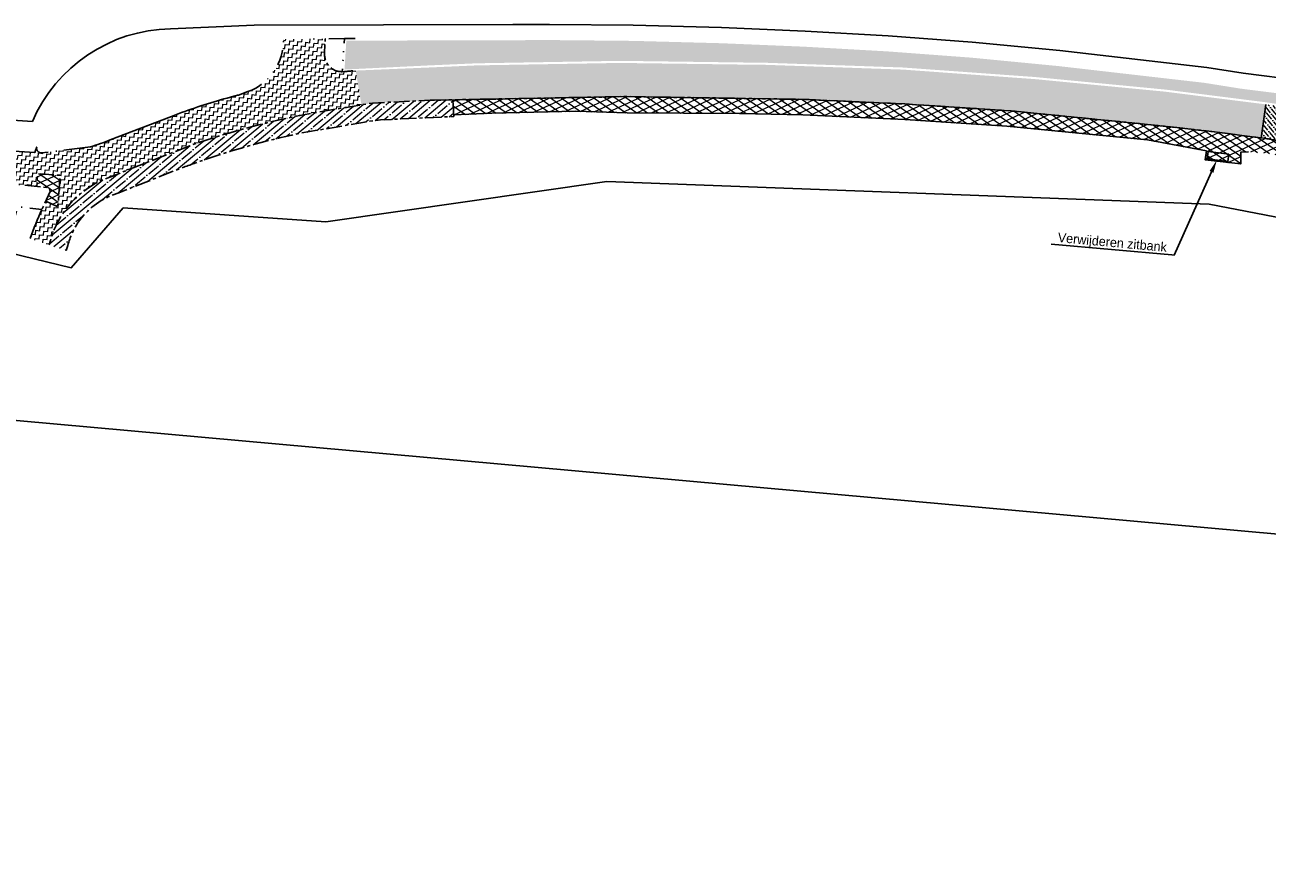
# Model space of a CAD drawing. Header units: metres. Extents: x 152057 to 155740, y 463538 to 465228.
# Tile 28 of 65: x 152995 to 153115, y 463970 to 464051. Entities that reach past the tile are written whole.
import ezdxf
from ezdxf import colors
from ezdxf.entities.mleader import LeaderData, LeaderLine
from ezdxf.math import Vec2, Vec3

# ---------------------------------------------------------------- set-up
doc = ezdxf.new("R2010")
doc.units = ezdxf.units.M
for name, pattern in [('CENTER__G5', [2.4, 1.5, -0.3, 0.3, -0.3]), ('DASHDOT__G5', [3, 1.5, -0.75, 0, -0.75]), ('DIVIDE__G5', [3.75, 1.5, -0.75, 0, -0.75, 0, -0.75])]:
    doc.linetypes.add(name, pattern=pattern)
doc.layers.add('-DR-alg-kader', color=3, linetype='Continuous', plot=False)
for name, color, linetype in [('-DR-alg-projectgrens 1-500', 3, 'PROJECTGRENS_1-500'), ('-DR-v-inr-bank', 2, 'Continuous'), ('-DR-v-txt', 2, 'Continuous'), ('-DR-v-vh-asfalt zagen', 10, 'CENTER__G5'), ('-DR-v-vh-band 10x20', 5, 'CENTER__G5'), ('-DR-v-vh-band 10x20 gazon', 4, 'CENTER__G5'), ('-DR-v-vh-band 13-15x25', 5, 'DASHDOT__G5'), ('-DR-v-vh-band 18-20x25', 5, 'DIVIDE__G5'), ('-DR-v-vh-kantverharding', 1, 'Continuous'), ('-DR-v-vh-scheiding verhardingen', 1, 'Continuous')]:
    doc.layers.add(name, color=color, linetype=linetype)
for name, color, linetype, lineweight in [('-DR-v-gr-begroeiing', 84, 'Continuous', 9), ('-DR-v-vh-arc-asfalt frezen', 252, 'Continuous', 9), ('-DR-v-vh-arc-asfalt opbreken', 252, 'Continuous', 9), ('-DR-v-vh-arc-BSS keiformaat', 252, 'Continuous', 9), ('-DR-v-vh-arc-tegels', 252, 'Continuous', 9)]:
    doc.layers.add(name, color=color, linetype=linetype, lineweight=lineweight)
doc.styles.add('CE', font='txt', dxfattribs={"height": 1.8})
doc.linetypes.add('PROJECTGRENS_1-500', pattern='A,0.8,-0.32,[133,ltypeshp.shx,S=0.32,R=0,X=-0.32,Y=0],-0.32,3.18', length=4.62)
pattern_1 = [(354.8532123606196, (152820.2055074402, 464028.8231394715), (0.4240920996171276, 0.3540080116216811), [0.3906249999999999, -0.3906249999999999]), (84.85321236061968, (152820.5945574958, 464028.7880974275), (-0.3540080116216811, 0.4240920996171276), [0.390625, -0.390625])]
pattern_2 = [(144.8532123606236, (346309.0702505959, 912384.1027462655), (-0.3454038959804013, -0.4906079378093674), []), (204.8532123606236, (346309.0702505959, 912384.1027462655), (0.2521769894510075, -0.544432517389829), [])]

msp = doc.modelspace()

# ---------------------------------------------------------------- hatches: boundary and pattern name
at = {"layer": '-DR-v-gr-begroeiing'}
h = msp.add_hatch(dxfattribs=at)
h.set_pattern_fill('ANSI38', color=256, scale=0.15)
h.set_pattern_definition([(39.85321236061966, (152820.2055074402, 464028.8231394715), (-0.3051919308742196, 0.3656117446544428), []), (129.8532123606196, (152820.2055074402, 464028.8231394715), (-0.9759956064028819, 0.4260315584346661), [1.190625, -0.714375])])
h.paths.add_polyline_path([(153262.2863094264, 464013.1145303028), (153260.3680765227, 464013.6195916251), (153226.1768322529, 464022.6251291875), (153201.3452008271, 464028.6810637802), (153174.1954597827, 464034.5409287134), (153144.4888249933, 464040.1129223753), (153140.6815333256, 464040.7194908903), (153122.236328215, 464043.6602047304), (153117.8305866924, 464044.2797465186), (153112.2587006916, 464044.980983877), (153108.7797694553, 464045.5378128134), (153094.7099737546, 464047.1541000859), (153086.3259503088, 464047.9637160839), (153078.3099225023, 464048.5614199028), (153070.3481904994, 464049.0112352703), (153062.3451612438, 464049.3451113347), (153053.8873569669, 464049.5710259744), (153045.8714545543, 464049.6489958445), (153042.3616928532, 464049.6340011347), (153026.3609140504, 464049.5914984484), (153026.187461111, 464046.8179946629), (153034.3625636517, 464047.2162932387), (153038.8618496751, 464047.4159238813), (153052.6136141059, 464047.6520228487), (153064.7877466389, 464047.4899944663), (153066.2328860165, 464047.4839855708), (153079.8076665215, 464047.0127501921), (153092.4867879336, 464046.0983087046), (153105.0071203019, 464044.8917948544), (153114.676919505, 464043.6711890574), (153124.317787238, 464042.2689173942), (153133.5603724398, 464040.8331960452), (153144.9166980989, 464038.9113101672), (153149.6740114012, 464038.1396372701), (153153.4097341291, 464037.0976464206), (153172.075, 464033.419), (153184.34, 464030.927), (153201.567, 464027.309), (153222.02, 464022.29), (153235.553, 464018.752), (153252.7699236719, 464014.3835272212), (153262.280406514, 464011.9125437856), (153274.1895194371, 464008.8035143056), (153286.1938528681, 464005.6688854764), (153286.4101046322, 464006.8249417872)])
at = {"layer": '-DR-v-vh-arc-asfalt frezen'}
h = msp.add_hatch(dxfattribs=at)
h.set_pattern_fill('AVH-ASFALT_FREESVAK', color=256, scale=0.25, pattern_type=2)
h.set_pattern_definition(pattern_1)
edge = h.paths.add_edge_path()
edge.add_line((153022.986, 464042.6140000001), (153027.813274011, 464043.4210060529))
edge.add_line((153027.813274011, 464043.4210060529), (153027.2621640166, 464046.7175847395))
edge.add_arc((153034.234169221, 463965.5099195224), 81.50640310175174, 94.90704063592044, 95.66677903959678)
edge.add_line((153026.186, 464046.6180000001), (153025.974, 464046.6090000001))
edge.add_arc((153025.931252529, 464048.2658215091), 1.657372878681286, 175.4950580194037, 271.4779542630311, ccw=False)
edge.add_line((153024.279, 464048.3960000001), (153024.33, 464049.7740000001))
edge.add_line((153024.33, 464049.7740000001), (153020.314, 464049.7280000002))
edge.add_arc((153015.1448603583, 464049.5541698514), 5.172061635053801, -70.03311883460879, 1.9260423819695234, ccw=False)
edge.add_line((153016.911, 464044.6930000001), (153015.995, 464044.3700000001))
edge.add_arc((153031.0718024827, 463986.0225574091), 60.26387002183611, 104.4881516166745, 104.9190230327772)
edge.add_arc((153031.0718024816, 463986.0225574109), 60.26387001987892, 104.9190230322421, 109.9194284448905)
edge.add_line((153010.54, 464042.681), (153009.569, 464042.3190000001))
edge.add_line((153009.569, 464042.3190000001), (153003.691, 464040.05))
edge.add_arc((152996.9166050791, 464056.7758772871), 18.04570302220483, 285.64796168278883, 292.04916762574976, ccw=False)
edge.add_line((153001.784, 464039.399), (152999.2375891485, 464039.0770524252))
edge.add_line((152999.2375891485, 464039.0770524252), (152997.07, 464038.8030000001))
edge.add_arc((152997.1071104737, 464039.2917108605), 0.4901178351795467, 169.6217582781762, 265.65755349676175, ccw=False)
edge.add_line((152996.6250109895, 464039.3800034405), (152996.4635639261, 464038.8623249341))
edge.add_line((152996.4635639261, 464038.8623249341), (152995.4980000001, 464035.724))
edge.add_line((152995.4980000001, 464035.724), (152996.643658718, 464035.5997455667))
edge.add_line((152996.643658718, 464035.5997455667), (152996.7161849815, 464036.7931911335))
edge.add_line((152996.7161849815, 464036.7931911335), (152998.8622259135, 464036.6627751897))
edge.add_line((152998.8622259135, 464036.6627751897), (152998.6958138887, 464033.9244058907))
edge.add_line((152998.6958138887, 464033.9244058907), (152998.5784228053, 464033.6713726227))
edge.add_line((152998.5784228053, 464033.6713726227), (152997.4898664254, 464034.1763924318))
edge.add_line((152997.4898664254, 464034.1763924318), (152997.1189999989, 464033.3769999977))
edge.add_arc((153031.015064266, 464018.1440476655), 37.16162011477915, 155.8007635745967, 160.4261372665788)
edge.add_line((152996.001, 464030.594), (152997.8180000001, 464029.9800000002))
edge.add_line((152997.8180000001, 464029.9800000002), (152997.953, 464030.3870000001))
edge.add_arc((153006.586421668, 464028.0370539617), 8.94752569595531, 112.47471630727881, 164.7734448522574, ccw=False)
edge.add_line((153003.166, 464036.3050000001), (153011.587, 464039.5960000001))
edge.add_arc((153037.8302730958, 463963.5110737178), 80.4836964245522, 100.6283836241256, 109.03037872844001, ccw=False)
h = msp.add_hatch(dxfattribs=at)
h.set_pattern_fill('AVH-ASFALT_FREESVAK', color=256, scale=0.25, pattern_type=2)
h.set_pattern_definition(pattern_1)
h.paths.add_polyline_path([(153114.65, 464043.4730000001), (153104.985, 464044.693), (153092.47, 464045.899), (153079.797, 464046.813), (153066.229, 464047.284), (153064.786, 464047.29), (153052.6140000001, 464047.452), (153038.868, 464047.216), (153034.3652840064, 464047.0162171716), (153027.2621640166, 464046.7175847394), (153027.813274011, 464043.4210060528), (153028.872, 464043.598), (153034.4081414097, 464043.8641192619), (153039.236, 464043.959), (153053.102, 464044.22), (153061.162, 464044.096), (153070.476, 464043.948), (153079.951, 464043.5110000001), (153090.222, 464042.842), (153102.988, 464041.578), (153109.727, 464040.841), (153114.2140594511, 464040.2408854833)])
h = msp.add_hatch(dxfattribs=at)
h.set_pattern_fill('AVH-ASFALT_FREESVAK', color=256, scale=0.25, pattern_type=2)
h.set_pattern_definition(pattern_1)
edge = h.paths.add_edge_path()
edge.add_line((152986.1191806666, 464037.4371762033), (152988.7821250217, 464037.2753477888))
edge.add_line((152988.7821250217, 464037.2753477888), (152988.4072212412, 464036.0959170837))
edge.add_line((152988.4072212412, 464036.0959170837), (152995.4796412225, 464035.6661227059))
edge.add_line((152995.4796412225, 464035.6661227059), (152995.498, 464035.7239999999))
edge.add_line((152995.498, 464035.7239999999), (152996.4635639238, 464038.8623249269))
edge.add_line((152996.4635639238, 464038.8623249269), (152989.4232658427, 464039.2901672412))
edge.add_line((152989.4232658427, 464039.2901672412), (152989.525, 464039.61))
edge.add_arc((152989.0817414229, 464039.7901332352), 0.4784622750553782, 267.87498035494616, 337.88395733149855, ccw=False)
edge.add_line((152989.064, 464039.312), (152987.221, 464039.424))
edge.add_arc((152987.344688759, 464039.9086501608), 0.500184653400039, 170.7559334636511, 255.683018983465, ccw=False)
edge.add_line((152986.851, 464039.9890000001), (152986.6944125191, 464039.4560009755))
edge.add_line((152986.6944125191, 464039.4560009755), (152976.8258242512, 464040.0557198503))
edge.add_line((152976.8258242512, 464040.0557198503), (152978.3659991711, 464036.75300004))
edge.add_line((152978.3659991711, 464036.75300004), (152978.3730874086, 464036.7056962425))
edge.add_line((152978.3730874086, 464036.7056962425), (152985.7952098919, 464036.2546502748))
edge.add_line((152985.7952098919, 464036.2546502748), (152986.1191806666, 464037.4371762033))
at = {"layer": '-DR-v-vh-arc-asfalt opbreken'}
h = msp.add_hatch(dxfattribs=at)
h.set_pattern_fill('AVH-ASFALT_LAAG1-D', color=256, scale=20, angle=-270, pattern_type=2)
h.set_pattern_definition(pattern_2)
h.paths.add_polyline_path([(153064.129, 464042.611), (153070.197, 464042.4760000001), (153080.021, 464042.0050000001), (153088.9779130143, 464041.4276380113), (153089.1118188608, 464042.9143114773), (153079.9510000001, 464043.5110000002), (153070.4760000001, 464043.948), (153061.1620000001, 464044.0960000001), (153053.1020000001, 464044.22), (153039.2360000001, 464043.959), (153034.4081414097, 464043.8641192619), (153036.5929337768, 464043.9070564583), (153036.7085062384, 464042.4551598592), (153040.326, 464042.6120000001), (153048.395, 464042.8090000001), (153053.321, 464042.6660000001)])
h = msp.add_hatch(dxfattribs=at)
h.set_pattern_fill('AVH-ASFALT_LAAG1-D', color=256, scale=20, angle=-270, pattern_type=2)
h.set_pattern_definition(pattern_2)
h.paths.add_polyline_path([(153252.754, 464010.9880000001), (153247.724, 464011.8920000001), (153244.1320000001, 464011.9240000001), (153239.724, 464011.3230000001), (153234.308, 464010.8700000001), (153231.1170000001, 464011.1130000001), (153226.908, 464012.0170000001), (153215.8590000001, 464014.5030000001), (153203.617, 464017.1140000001), (153189.732, 464020.121), (153181.332, 464022.0420000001), (153173.644, 464023.6840000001), (153166.499, 464025.5880000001), (153160.7380000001, 464028.2700000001), (153156.713, 464030.9040000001), (153153.8010000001, 464033.0390000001), (153152.8290000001, 464033.5990000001), (153149.335, 464034.7050000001), (153139.1660000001, 464036.3970000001), (153136.9610000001, 464036.736), (153127.7740000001, 464038.2020000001), (153116.7179999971, 464039.9060000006), (153114.2140594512, 464040.2408854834), (153109.727, 464040.8410000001), (153102.9880000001, 464041.5780000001), (153090.2220000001, 464042.8420000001), (153089.1118188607, 464042.9143114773), (153088.9779130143, 464041.4276380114), (153089.7790000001, 464041.3760000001), (153103.3100000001, 464040.0580000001), (153108.956, 464039.007), (153108.8330632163, 464038.1567382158), (153110.9918507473, 464037.9041583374), (153112.2461233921, 464037.7574074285), (153112.254, 464038.8730000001), (153113.011, 464038.9140000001), (153114.928, 464038.7800000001), (153116.418, 464038.5140000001), (153127.53, 464036.871), (153136.1800000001, 464035.3580000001), (153138.8970000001, 464034.9460000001), (153149.08, 464033.3190000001), (153152.1810000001, 464032.1910000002), (153153.125, 464031.7620000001), (153155.772, 464029.8960000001), (153159.927, 464026.904), (153166.1160000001, 464024.2190000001), (153173.6700000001, 464022.1150000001), (153180.407, 464020.5100000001), (153181.458, 464020.4380000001), (153189.554, 464018.4220000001), (153203.2180000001, 464015.5710000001), (153216.5030000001, 464012.6100000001), (153228.223, 464010.2530000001), (153234.813, 464009.3890000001), (153238.3510000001, 464009.6460000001), (153244.021, 464010.2900000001), (153246.697, 464010.4260000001), (153249.1660667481, 464010.1021357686), (153248.8970000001, 464009.0730000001), (153252.812, 464008.2630000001), (153252.967, 464009.3770000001), (153261.4020000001, 464007.1890000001), (153272.8690000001, 464004.1760000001), (153285.2933604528, 464000.854959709), (153285.561240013, 464002.2870121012), (153273.318, 464005.5680000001), (153261.66, 464008.557)])
h = msp.add_hatch(dxfattribs=at)
h.set_pattern_fill('AVH-ASFALT_LAAG1-D', color=256, scale=20, angle=-270, pattern_type=2)
h.set_pattern_definition(pattern_2)
edge = h.paths.add_edge_path(flags=17)
edge.add_line((152998.8622259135, 464036.6627751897), (152996.7161849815, 464036.7931911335))
edge.add_line((152996.7161849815, 464036.7931911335), (152996.6436587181, 464035.5997455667))
edge.add_line((152996.6436587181, 464035.5997455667), (152997.591, 464035.497))
edge.add_arc((152997.4750576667, 464035.0616269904), 0.4505466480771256, 6.163450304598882, 75.08789098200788, ccw=False)
edge.add_line((152997.923, 464035.11), (152997.4898664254, 464034.1763924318))
edge.add_line((152997.4898664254, 464034.1763924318), (152998.5784228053, 464033.6713726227))
edge.add_line((152998.5784228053, 464033.6713726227), (152998.6958138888, 464033.9244058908))
edge.add_line((152998.6958138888, 464033.9244058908), (152998.8622259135, 464036.6627751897))
at = {"layer": '-DR-v-vh-arc-BSS keiformaat'}
h = msp.add_hatch(dxfattribs=at)
h.set_pattern_fill('ANSI36', color=256, scale=0.1, angle=90)
h.set_pattern_definition([(120.4481884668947, (152990.3515052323, 464036.8878115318), (-0.555280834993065, 0.3181015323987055), [0.7937500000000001, -0.15875, 0, -0.15875])])
edge = h.paths.add_edge_path()
edge.add_line((153185.141, 464049.8020000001), (153185.6997570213, 464049.6789252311))
edge.add_line((153185.6997570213, 464049.6789252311), (153186.1890805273, 464052.428905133))
edge.add_line((153186.1890805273, 464052.428905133), (153175.522, 464054.3730000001))
edge.add_line((153175.522, 464054.3730000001), (153165.277, 464056.437))
edge.add_line((153165.277, 464056.437), (153146.147, 464059.769))
edge.add_line((153146.147, 464059.769), (153140.5710000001, 464060.9900000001))
edge.add_line((153140.5710000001, 464060.9900000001), (153124.816, 464064.0380000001))
edge.add_line((153124.816, 464064.0380000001), (153109.558, 464067.5650000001))
edge.add_line((153109.558, 464067.5650000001), (153095.941, 464071.0590000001))
edge.add_line((153095.941, 464071.0590000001), (153086.382, 464073.171))
edge.add_line((153086.382, 464073.171), (153080.274, 464073.7650000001))
edge.add_line((153080.274, 464073.7650000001), (153073.61, 464074.609))
edge.add_line((153073.61, 464074.609), (153073.812, 464074.422))
edge.add_line((153073.812, 464074.422), (153072.517, 464073.3240000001))
edge.add_line((153072.517, 464073.3240000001), (153070.884, 464072.673))
edge.add_line((153070.884, 464072.673), (153068.73, 464072.581))
edge.add_line((153068.73, 464072.581), (153069.62, 464072.2940000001))
edge.add_line((153069.62, 464072.2940000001), (153081.527, 464069.4670000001))
edge.add_line((153081.527, 464069.4670000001), (153086.8531163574, 464068.3691540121))
edge.add_arc((153087.0630518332, 464069.37), 1.02262681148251, 163.4089205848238, 258.1535001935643, ccw=False)
edge.add_arc((153087.0058043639, 464069.3995042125), 0.9594122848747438, 73.20655129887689, 164.1213629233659, ccw=False)
edge.add_line((153087.283, 464070.318), (153095.243, 464068.5640000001))
edge.add_line((153095.243, 464068.5640000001), (153108.952, 464065.2860000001))
edge.add_line((153108.952, 464065.2860000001), (153123.93, 464061.7000000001))
edge.add_line((153123.93, 464061.7000000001), (153140.24, 464058.312))
edge.add_line((153140.24, 464058.312), (153144.88, 464057.316))
edge.add_line((153144.88, 464057.316), (153164.075, 464053.8920000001))
edge.add_line((153164.075, 464053.8920000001), (153176.076, 464051.415))
edge.add_line((153176.076, 464051.415), (153185.141, 464049.8020000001))
h = msp.add_hatch(dxfattribs=at)
h.set_pattern_fill('ANSI36', color=256, scale=0.1, angle=90)
h.set_pattern_definition([(129.8532123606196, (152820.2055074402, 464028.8231394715), (-0.5997984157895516, 0.2230857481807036), [0.7937500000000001, -0.15875, 0, -0.15875])])
h.paths.add_polyline_path([(153124.289, 464042.0710000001), (153114.6500000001, 464043.4730000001), (153114.2140594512, 464040.2408854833), (153116.7180000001, 464039.9060000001), (153123.7729831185, 464038.8186545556)])
at = {"layer": '-DR-v-vh-arc-tegels'}
h = msp.add_hatch(dxfattribs=at)
h.set_pattern_fill('ANSI35', color=256, scale=0.15)
h.set_pattern_definition([(39.85321236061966, (152820.2055074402, 464028.8231394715), (-0.6103838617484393, 0.7312234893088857), []), (39.85321236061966, (152820.8763114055, 464028.7627196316), (-0.6103838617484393, 0.7312234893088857), [1.190625, -0.238125, 0, -0.238125])])
edge = h.paths.add_edge_path()
edge.add_line((153034.4081414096, 464043.8641192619), (153028.872, 464043.598))
edge.add_line((153028.872, 464043.598), (153022.9860000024, 464042.6140000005))
edge.add_arc((153037.8302730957, 463963.511073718), 80.48369642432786, 100.628383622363, 109.0303787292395)
edge.add_line((153011.586999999, 464039.5959999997), (153003.1660000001, 464036.3050000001))
edge.add_arc((153006.5864216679, 464028.0370539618), 8.947525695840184, 112.4747163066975, 164.7734448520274)
edge.add_line((152997.9530000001, 464030.3870000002), (152997.8180000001, 464029.9800000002))
edge.add_line((152997.8180000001, 464029.9800000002), (152999.4542986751, 464029.4365747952))
edge.add_line((152999.4542986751, 464029.4365747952), (152999.612, 464029.9250000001))
edge.add_arc((153006.5093001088, 464028.1311112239), 7.126765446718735, 145.400003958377, 165.4211872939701, ccw=False)
edge.add_arc((153006.4869411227, 464028.1447499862), 7.100616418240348, 109.908895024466, 145.3881435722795, ccw=False)
edge.add_line((153004.069, 464034.821), (153004.661, 464035.0530000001))
edge.add_line((153004.661, 464035.0530000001), (153010.0320000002, 464037.1640000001))
edge.add_arc((153037.9190679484, 463964.8152765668), 77.53725776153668, 109.27085917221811, 111.07933104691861, ccw=False)
edge.add_arc((153038.5604713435, 463963.0070215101), 79.45587996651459, 102.22543464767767, 109.27711734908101, ccw=False)
edge.add_line((153021.735, 464040.6610000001), (153028.608, 464041.86))
edge.add_line((153028.608, 464041.86), (153029.631, 464041.9840000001))
edge.add_line((153029.631, 464041.9840000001), (153033.118, 464042.1410000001))
edge.add_line((153033.118, 464042.1410000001), (153036.6663462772, 464042.3008804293))
edge.add_line((153036.6663462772, 464042.3008804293), (153036.5929337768, 464043.9070564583))
edge.add_line((153036.5929337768, 464043.9070564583), (153034.4081414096, 464043.8641192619))

# ---------------------------------------------------------------- linework, layer by layer
at = {"layer": '-DR-alg-kader'}
msp.add_lwpolyline([(153297.7722589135, 463985.8083271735), (152820.2055074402, 464028.8231394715), (152829.8042246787, 464135.3917367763), (153307.370976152, 464092.3769244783)], close=True, dxfattribs=at)
at = {"layer": '-DR-alg-projectgrens 1-500', "flags": 128}
for points in [[(152877.706645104, 464076.4434349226), (152906.2492034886, 464079.6061360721), (152930.6803876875, 464081.6383140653), (152941.2223367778, 464082.4338940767), (152942.7717158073, 464081.1764585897), (152971.7402047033, 464083.3286589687, 0.342855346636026), (152979.3888824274, 464090.2392996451), (152980.9862359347, 464099.249747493), (152988.4203223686, 464097.9318480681), (152987.9335306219, 464095.1859238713), (153019.5858828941, 464091.8286668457, -0.1186970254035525), (153016.4517935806, 464101.6404958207), (153016.1864530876, 464105.27444543), (153022.9304224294, 464105.7048167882), (153023.1912559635, 464102.1325918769, 0.1004424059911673), (153024.8265199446, 464096.2944404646), (153028.2077944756, 464091.4587020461, 0.09518826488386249), (153031.4830929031, 464088.2777545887), (153034.398681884, 464086.3634635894, 0.1236645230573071), (153043.1873450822, 464083.3049202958), (153077.7593281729, 464080.22609248), (153090.0325303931, 464077.3256021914), (153105.7370416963, 464074.2000628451), (153139.0722904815, 464069.1884082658), (153190.9938920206, 464059.082407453), (153197.3451861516, 464057.6405184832), (153196.935937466, 464056.375341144), (153233.2128316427, 464046.6791584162), (153241.6129573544, 464046.3341116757, -0.02169002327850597), (153245.7174522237, 464045.9867576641), (153246.0514625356, 464047.2560449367), (153260.8720105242, 464043.3651558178), (153260.6278963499, 464042.5467247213), (153270.7480441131, 464039.8724752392), (153281.1154799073, 464037.089652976), (153287.2631329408, 464035.6056678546), (153334.587966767, 464023.4818034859), (153336.6676094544, 464022.9112940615), (153337.8094259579, 464022.622876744), (153349.261336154, 464019.7053329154), (153359.9169936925, 464016.8094259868), (153371.2663868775, 464013.9233603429), (153434.6802902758, 463997.3555882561), (153441.0296959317, 464001.1331168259), (153452.4133553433, 463998.1484649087), (153454.7727597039, 463994.1826933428), (153454.2648992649, 463992.2388343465), (153484.5439267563, 463984.328013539), (153488.726740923, 463994.719630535), (153490.1799528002, 463998.1692355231), (153498.752318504, 464019.3320714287), (153506.3087806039, 464025.1224937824), (153511.0612408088, 464018.9205652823), (153507.5063160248, 464016.1964709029, 0.1338115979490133), (153504.1015077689, 464011.7261107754), (153497.4015256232, 463995.1856798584), (153495.9516377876, 463991.7439654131), (153493.7930224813, 463986.3811874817), (153495.9279796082, 463985.5677231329), (153494.6368078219, 463982.8456030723), (153500.4811823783, 463981.0118616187), (153504.701397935, 463990.3997949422), (153505.7593740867, 463990.095255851, -0.02807528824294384), (153506.9405326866, 463993.6305538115), (153511.4484990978, 464004.9637278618, 0.04528067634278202), (153515.3915965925, 464018.2704507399), (153521.7582144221, 464017.1274433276, -0.03401614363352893), (153518.8054064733, 464006.2052663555), (153517.3241729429, 464001.6793986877), (153512.7675004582, 463990.2237759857, 0.08949013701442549), (153511.0030748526, 463981.5229611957), (153510.8992966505, 463976.7126222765, 0.3436135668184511), (153511.1931006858, 463976.3183236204), (153557.1466330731, 463963.6759350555), (153587.9108573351, 463955.4175184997, -0.02128425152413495), (153693.7068401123, 463922.1312519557), (153723.3956488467, 463910.984381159), (153733.0827201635, 463907.309457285), (153743.4536273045, 463903.3298182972), (153750.0465522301, 463900.6119022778), (153754.820777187, 463898.6850581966), (153787.293033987, 463885.9911118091), (153839.5472973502, 463866.643375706), (153847.2165598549, 463865.1235938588), (153850.4942581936, 463866.2110339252), (153852.7758944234, 463867.9720395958), (153869.0712926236, 463894.4618309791), (153870.0799455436, 463899.95915637), (153913.6994950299, 463968.6658241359), (153911.4347349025, 463970.0564111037), (153914.6492963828, 463976.0066248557), (153916.8148530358, 463974.7900178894), (153920.975698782, 463981.2601311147), (153924.3782062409, 463979.0720227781), (153925.7051368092, 463979.3876664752), (153934.5741645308, 463993.586082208, -0.05165973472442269), (153949.3245574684, 464012.5300883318), (153950.4060801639, 464013.657104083, 0.01713651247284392), (153954.9099980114, 464018.6844865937), (153969.5425337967, 464036.1891904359), (153988.9116103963, 464059.5998258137, 0.3942505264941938), (153988.748262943, 464062.3246491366), (153986.0868916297, 464064.8533421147), (153992.7673758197, 464072.1718463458), (153999.5132165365, 464064.3445200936), (154000.4380710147, 464063.0968706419, -0.2499709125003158), (154001.5481921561, 464055.6505270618), (154000.863308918, 464053.7260877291), (153998.8320164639, 464051.0274402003), (153995.0853275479, 464053.8531911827), (153976.0163904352, 464030.8053225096), (153961.3701947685, 464013.2842775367, -0.01713651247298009), (153956.4812719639, 464007.8271431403), (153955.3997492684, 464006.7001273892, 0.05165973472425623), (153941.7154362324, 463989.1252932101), (153935.6346665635, 463979.3905964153), (153937.9515505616, 463977.9543338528), (153927.4705225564, 463961.0470310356), (153927.3018664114, 463957.0661684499), (153926.1305132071, 463952.9867512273), (153904.6968039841, 463925.181218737), (153861.1111270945, 463854.8689488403), (153869.6630002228, 463849.8369959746), (153870.9821236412, 463851.9594498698), (153875.6914930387, 463849.109667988), (153873.9100591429, 463846.2322148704, -0.0007539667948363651), (153877.5408403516, 463844.0518076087), (153878.933052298, 463846.8970165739), (153891.9274755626, 463838.7738646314), (153889.8253224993, 463835.3152719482, 0.4144915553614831), (153890.9675702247, 463830.6422416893), (153892.2526821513, 463829.8686220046), (153888.2742940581, 463823.2598527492), (153884.1075547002, 463813.9085045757), (153880.0444798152, 463805.5758876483), (153877.6306733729, 463802.6921358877), (153885.6858586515, 463798.7207995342), (153937.6143058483, 463774.6247613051), (153959.4164563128, 463764.2543216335), (153995.0944027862, 463745.9311732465), (154013.993628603, 463735.5322908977), (154050.4159738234, 463714.5022630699), (154056.4119918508, 463724.8868921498), (154053.7962939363, 463726.4897791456), (154058.1708208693, 463733.6284239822), (154067.7433502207, 463727.6810185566), (154065.5637786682, 463724.1400503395), (154063.7029406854, 463722.4098205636), (154056.9566240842, 463710.7257336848), (154061.3729713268, 463708.175763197), (154056.4723486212, 463699.2711177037), (154051.8651868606, 463696.9771842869), (154059.9773527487, 463678.0274344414), (153985.8892072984, 463713.2415161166), (153983.7662012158, 463718.8122350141), (153968.9566860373, 463738.3849087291), (153972.5758185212, 463745.6888115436), (153935.7046397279, 463764.8208488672), (153869.3099319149, 463795.3215700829), (153863.8930122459, 463793.5791791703), (153855.1820279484, 463796.8470698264), (153856.7590818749, 463799.1992675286), (153853.3703980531, 463801.286376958), (153852.2085423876, 463798.9949387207), (153842.6516944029, 463804.4397415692), (153840.8769880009, 463806.3693538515), (153840.9818543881, 463807.0485796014), (153773.4675892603, 463843.4161208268), (153762.1069470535, 463846.9341491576), (153689.4547910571, 463879.6010193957), (153681.7636817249, 463883.8979410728), (153680.9835972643, 463885.6500728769), (153668.3285351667, 463890.5401352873), (153597.1432056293, 463913.1088679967), (153593.5831653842, 463911.5055137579), (153515.8743613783, 463932.1311434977), (153512.6986489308, 463930.4245847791), (153501.3881492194, 463933.3553382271), (153497.4506086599, 463928.8627439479), (153493.7083904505, 463932.0913732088), (153476.4702446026, 463936.9532421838), (153475.3952252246, 463933.7680065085), (153467.038216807, 463935.8203192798), (153468.4366927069, 463942.1948855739), (153459.9462030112, 463947.5285776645), (153450.2188935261, 463951.0847456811), (153328.2242483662, 463984.9960030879), (153323.1607710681, 463986.2243367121), (153320.5505400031, 463988.6688705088), (153239.2728836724, 464007.6867160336), (153227.0964270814, 464007.4560105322), (153179.7532577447, 464017.517969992), (153164.9432870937, 464021.6715761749), (153159.1904697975, 464024.6260997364), (153132.6132557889, 464029.3871602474), (153109.2173613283, 464033.881354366), (153051.3923878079, 464036.0547119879), (153024.3830837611, 464032.1835664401), (153004.9403893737, 464033.5332338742), (152999.946965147, 464027.7777209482), (152987.0197312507, 464030.9069458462), (152972.3774583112, 464031.8120006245), (152972.4940959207, 464029.6312307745), (152967.8031160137, 464029.4458561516), (152966.7049804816, 464032.9415339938), (152914.4464966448, 464036.024902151), (152888.387911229, 464036.5568310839), (152883.1368597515, 464031.7951381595), (152878.309744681, 464036.0822030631), (152858.7561469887, 464036.5368471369), (152848.3626950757, 464035.8491490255), (152828.2328875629, 464033.9459401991), (152814.5238059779, 464032.0038618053), (152800.4039394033, 464029.5865071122), (152772.8755484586, 464024.6502509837), (152737.9155121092, 464016.8142603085), (152693.2109410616, 464004.4941815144), (152679.1227762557, 463999.4230573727), (152674.8170142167, 463997.9908467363), (152627.1253774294, 463980.047144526), (152586.3088736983, 463962.6030839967), (152553.3087879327, 463945.8539103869), (152534.8234612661, 463936.3006823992), (152515.0280717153, 463924.0769699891), (152509.8769254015, 463918.6796291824), (152508.7992824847, 463913.6914140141), (152502.234109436, 463912.6969625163), (152491.0537555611, 463903.3340642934), (152488.1795355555, 463896.0394673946), (152481.7216896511, 463892.2594651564), (152480.408838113, 463894.7316253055), (152453.5658761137, 463879.0207258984, 0.03755201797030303), (152440.8796901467, 463870.2556725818), (152430.3260935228, 463861.7271428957), (152410.6930936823, 463845.8614027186, -0.02345910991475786), (152406.3671775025, 463842.6889864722), (152398.6802331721, 463837.5882138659, 0.03391962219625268), (152389.7721062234, 463830.7645683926), (152287.2480054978, 463740.5756379), (152280.9996343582, 463747.3067286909), (152290.6019966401, 463755.7548895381), (152299.5174451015, 463763.6391704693), (152309.6960162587, 463772.5594233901), (152317.8293885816, 463779.6949953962), (152328.8660476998, 463789.4200515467), (152336.7337283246, 463796.3847688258), (152347.2688422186, 463805.675869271), (152354.7357902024, 463812.2838223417), (152366.3291996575, 463822.5266015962), (152374.7059061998, 463829.8204411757), (152385.9072870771, 463839.5408799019), (152390.9712219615, 463843.5274904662), (152396.3865767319, 463847.0850819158), (152400.2053968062, 463849.628639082), (152403.3968138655, 463851.8208421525), (152405.3655073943, 463853.3868704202), (152412.0298127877, 463858.7640822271), (152421.5061053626, 463866.4030630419), (152430.5903917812, 463873.8951960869), (152439.6634512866, 463880.9737555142), (152444.2541490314, 463884.0772927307), (152449.9361107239, 463887.6127355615), (152457.7951992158, 463892.1663277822), (152471.6062557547, 463900.0651440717, 0.3968836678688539), (152472.4054507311, 463902.6891375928), (152465.6496833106, 463916.3252018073), (152462.3068534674, 463921.7600621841), (152454.3582976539, 463929.7086179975), (152457.803257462, 463933.1535778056), (152448.4079582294, 463944.5101545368), (152439.8914804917, 463954.8045657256), (152437.1566161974, 463958.1103710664, 0.03199809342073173), (152428.8295671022, 463966.9572955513), (152419.3581361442, 463959.6290748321), (152407.2466793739, 463965.0727317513), (152409.1293876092, 463969.1209089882), (152407.7077506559, 463972.9277026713), (152405.5722874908, 463973.9385797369), (152410.2145561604, 463984.2243569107), (152395.7397401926, 463999.0643765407, 0.04940599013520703), (152383.4750489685, 464008.0416435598), (152234.8525099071, 464095.8268121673, 0.006341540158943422), (152225.4537809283, 464101.2125096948, 0.05244770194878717), (152146.9438386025, 464134.8934108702), (152140.1821231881, 464137.0906539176, -0.03603781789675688), (152138.3253619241, 464137.8436801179, 0.102357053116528), (152127.9789035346, 464140.1390671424, -0.05537896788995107), (152124.8655822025, 464140.1950274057), (152113.5339093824, 464141.6605683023), (152114.9138205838, 464152.3301458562), (152123.4526777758, 464151.1854252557, 0.3467581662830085), (152131.6001305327, 464156.597941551), (152134.7312803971, 464167.83113026), (152135.4757729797, 464170.4340872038), (152145.8051981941, 464167.5219082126), (152145.0704836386, 464164.9190824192), (152142.6694250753, 464156.402588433, 0.3968720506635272), (152147.6804692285, 464146.796418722), (152150.5133206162, 464145.8122554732, -0.04956241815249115), (152240.2363374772, 464104.9577741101), (152388.8625818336, 464017.1704161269, -0.04948153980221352), (152402.8358871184, 464006.9387336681), (152407.861882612, 464002.4292762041), (152424.5939065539, 463998.4447005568), (152429.4694975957, 464001.1851263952), (152440.1057825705, 463997.5478466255), (152445.940450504, 463971.4511414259), (152468.3669927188, 463944.3192870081), (152479.6650876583, 463952.0391397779), (152484.2398055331, 463956.8956256), (152488.3041570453, 463954.6681102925, 0.1259989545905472), (152491.454791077, 463954.2741827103), (152491.8462974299, 463954.323891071, 0.0935808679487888), (152495.434318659, 463955.7449050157, 0.01581002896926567), (152495.8581125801, 463955.9645765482), (152508.3367126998, 463962.9418583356, -0.02372433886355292), (152559.6873837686, 463988.5367418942), (152572.4447657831, 463994.2183634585), (152581.1129521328, 463997.4881590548, 0.00994004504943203), (152584.7487320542, 463998.9428372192), (152586.6572815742, 464003.1687533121, -0.01145812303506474), (152621.9809427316, 464017.8659590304), (152622.6185206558, 464019.3225347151, -0.116824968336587), (152627.116492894, 464024.3008846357, -0.06633987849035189), (152629.8532729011, 464025.6944030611), (152662.6126850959, 464037.2266338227, -0.04013951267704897), (152663.6155224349, 464037.5094307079), (152666.7407450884, 464038.1254700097), (152681.8975396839, 464039.8586958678, -0.08557589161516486), (152684.4420310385, 464039.7138157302), (152706.3943212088, 464046.9772784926), (152707.2660689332, 464044.3426041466), (152724.6539852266, 464048.6736558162), (152724.2165573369, 464050.6258087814), (152728.0990512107, 464051.5928758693), (152728.5364791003, 464049.6407229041), (152738.2544279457, 464052.0613084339, -0.02379447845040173), (152748.1947763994, 464054.040497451), (152763.9201755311, 464056.4003758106), (152784.6729773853, 464060.6317866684), (152815.2879453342, 464065.8111866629), (152824.5741657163, 464069.110528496), (152858.8745610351, 464074.3100895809), (152874.9706884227, 464076.1209430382)], [(152987.0880438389, 464085.6336830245), (153017.4017394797, 464082.2137261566, 0.1309817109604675), (153024.2220550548, 464077.1426315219), (153027.3255645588, 464075.9071311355), (153027.4985722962, 464079.3389018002, -0.5796896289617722), (153029.8199357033, 464080.5172646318), (153030.3372366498, 464080.1776198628, 0.1236645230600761), (153042.5309316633, 464075.9340912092), (153058.9837906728, 464074.4688723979), (153058.7781531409, 464072.1597802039), (153066.6900837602, 464071.3565688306, -0.0140786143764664), (153068.2813270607, 464071.1496218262), (153069.2159393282, 464070.8482356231), (153081.1997240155, 464068.0030051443), (153088.1270487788, 464066.5499431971), (153088.5120990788, 464068.3856312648), (153116.1552745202, 464061.8527997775, 0.01391721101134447), (153154.3988171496, 464053.931623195, -0.01573698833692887), (153227.4355736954, 464038.5265433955, 0.03386108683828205), (153232.9942272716, 464037.562915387), (153232.3648175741, 464035.1288824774), (153258.8206345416, 464028.2877474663), (153260.0592012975, 464033.0591261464), (153268.3923856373, 464030.9555307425), (153279.460123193, 464027.9096765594), (153288.5948554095, 464025.69405193), (153292.2855441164, 464024.3478742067), (153293.3755420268, 464023.9738749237), (153297.3181153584, 464022.5358091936), (153301.6819731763, 464020.7092159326), (153303.4645788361, 464019.9052957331), (153306.5207028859, 464018.613490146), (153309.9241189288, 464017.3219426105), (153314.0360544, 464015.9811826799), (153327.1290438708, 464012.5509678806), (153338.4406259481, 464009.5240093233), (153346.600019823, 464007.4293947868), (153358.0220421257, 464004.4131811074), (153368.5030627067, 464001.6766535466), (153378.5095278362, 463999.0733530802), (153382.1149501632, 463998.0938683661), (153392.2034123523, 463995.3860602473), (153414.0660147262, 463989.7844183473), (153421.1146055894, 463987.8779880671), (153427.2380301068, 463986.3233725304), (153439.2712182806, 463983.1117885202), (153439.753899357, 463982.9907956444), (153442.2535572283, 463980.5261640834), (153449.8269510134, 463978.5023083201), (153449.5946287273, 463977.6063916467), (153479.8917481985, 463969.7499734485), (153480.1368006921, 463970.6949822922, 0.2398281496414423), (153490.0777172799, 463973.8582433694), (153496.8157401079, 463971.7441092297), (153495.6508222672, 463968.9132399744, 0.4545064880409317), (153496.9356981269, 463966.3380667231), (153503.9711391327, 463964.5056013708), (153502.3059993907, 463958.0157475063, 0.04272763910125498), (153500.344741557, 463958.0860477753, 0.7099078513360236), (153499.2774912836, 463954.4638399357, 0.04645696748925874), (153501.1180951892, 463953.3859110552), (153500.1023585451, 463949.4270947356), (153492.1442888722, 463951.6989706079), (153489.06975231, 463946.3048804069), (153484.1109007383, 463947.7772114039, 0.1765992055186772), (153480.0126553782, 463952.1035159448), (153473.6481256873, 463954.0808434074), (153458.4569434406, 463958.8153904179), (153447.371830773, 463962.2469017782), (153432.8155051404, 463966.5839783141), (153416.2901003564, 463971.4009260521), (153397.5548035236, 463976.3223681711), (153387.232525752, 463979.166281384), (153384.2606308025, 463980.078841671), (153381.6279769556, 463981.2146493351), (153377.8536211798, 463982.8443937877), (153373.5904581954, 463984.6285058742), (153371.6666796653, 463985.3687335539), (153366.2555210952, 463987.3070439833), (153362.0038206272, 463988.653044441), (153361.9326776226, 463988.6717662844), (153328.9983155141, 463997.2176007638), (153313.7100457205, 464001.2574078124), (153262.6664887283, 464014.5655530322), (153260.7500026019, 464015.0701544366), (153226.5455903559, 464024.0791602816), (153201.6811946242, 464030.1430854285), (153174.4920114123, 464036.0114633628), (153144.7451375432, 464041.5910045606), (153140.9175333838, 464042.2008092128), (153122.4588666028, 464045.1436692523), (153118.0286864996, 464045.7666476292), (153112.470945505, 464046.4661047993), (153108.9839985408, 464047.0242167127), (153094.8676705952, 464048.6458494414), (153086.4538229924, 464049.4583454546), (153078.4080037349, 464050.0582706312), (153070.4217617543, 464050.5094707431), (153062.3964519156, 464050.8442763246), (153053.914679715, 464051.0708311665), (153045.8755453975, 464051.149027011), (153042.3564969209, 464051.1339926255), (153017.5135214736, 464051.0680179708), (153009.4800119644, 464050.7383897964, 0.2928382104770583), (152996.2093003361, 464041.8341243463), (152975.4680629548, 464043.2105370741, 0.1120653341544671), (152967.4077748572, 464047.287174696), (152922.5531758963, 464046.3778866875, 0.004988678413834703), (152909.6726690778, 464047.0072401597, 0.01202716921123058), (152883.3879462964, 464047.367085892, 0.02351401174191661), (152860.0031598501, 464046.1894458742, 0.003558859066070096), (152832.7378218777, 464044.0034761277, 0.009941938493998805), (152821.1947861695, 464042.7354225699, 0.01011938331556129), (152772.1571013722, 464034.1767521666, 0.02116209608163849), (152703.203865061, 464016.9615864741), (152685.1044047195, 464011.5977738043), (152657.0346675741, 464002.1312093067), (152653.3042972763, 463998.8505299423), (152651.9049128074, 463997.8468694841), (152649.3762996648, 463996.8407264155), (152645.5141047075, 463995.4455431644), (152625.4574144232, 463987.5585401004, -0.0397315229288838), (152622.8311000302, 463986.7598030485), (152615.3237173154, 463985.1139352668), (152608.392887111, 463983.5737420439), (152587.3625514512, 463973.847496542), (152566.041630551, 463963.5143324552), (152545.3179974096, 463952.7831571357), (152520.6375849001, 463939.0990700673, 0.01231987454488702), (152515.6857100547, 463935.9124524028), (152513.4914769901, 463934.6042793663), (152502.7694165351, 463952.4391717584), (152511.4845171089, 463957.3121312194, -0.01673692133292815), (152547.0818941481, 463975.6802419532), (152562.2169405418, 463979.6506515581), (152575.5013483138, 463983.2201597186), (152578.8480711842, 463984.3212728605), (152582.1278099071, 463985.7553979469), (152583.0975401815, 463987.0340639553, -0.02740238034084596), (152666.8560718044, 464019.9386026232), (152697.3507251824, 464030.0285193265), (152700.6804336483, 464029.3394598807), (152718.7758868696, 464033.878942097), (152717.8384886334, 464038.6800599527), (152740.2001046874, 464044.2499806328, -0.02550222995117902), (152750.0547805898, 464046.1771635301), (152753.3210382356, 464046.278396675), (152756.540193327, 464046.3333553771), (152762.5467028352, 464046.97128671), (152764.0373556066, 464047.1849853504), (152776.1604815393, 464049.6035940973), (152785.9307335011, 464051.4564180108), (152799.9863652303, 464053.9298337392), (152811.4845817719, 464055.783513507), (152817.3178519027, 464056.8442924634), (152819.6637912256, 464057.493335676), (152820.0035659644, 464055.1206534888), (152842.6326488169, 464058.3612015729), (152842.3653751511, 464060.3302080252), (152855.4680030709, 464062.1087635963), (152876.7301885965, 464064.5950312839), (152889.1629315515, 464066.0314995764), (152910.3291988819, 464068.1255366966), (152923.149358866, 464069.4376070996), (152923.3579297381, 464067.3996738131), (152929.0992476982, 464067.8769074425), (152973.0484671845, 464071.1420942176), (152972.8919993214, 464073.2481423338, -0.3506254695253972), (152974.783553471, 464075.7323650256, 0.2263564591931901), (152986.0689892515, 464085.061231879, -0.3226231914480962)]]:
    msp.add_lwpolyline(points, format="xyb", close=True, dxfattribs=at)
at = {"layer": '-DR-v-inr-bank', "flags": 128}
msp.add_lwpolyline([(153111.0996834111, 464038.6901969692), (153109.128, 464038.949), (153109.0363169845, 464038.2550300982), (153111.0043169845, 464037.9950300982)], close=True, dxfattribs=at)
at = {"layer": '-DR-v-vh-asfalt zagen', "flags": 128}
msp.add_lwpolyline([(152997.4898664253, 464034.1763924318), (152998.5784228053, 464033.6713726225), (152998.6958138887, 464033.9244058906), (152998.8622259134, 464036.6627751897), (152996.7161849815, 464036.7931911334), (152996.6433946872, 464035.5954008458)], dxfattribs=at)
at = {"layer": '-DR-v-vh-band 10x20', "flags": 128}
for points in [[(153026.173, 464049.791), (153024.33, 464049.774), (153024.279, 464048.396, 0.4451392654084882), (153025.974, 464046.609)], [(152999.4542986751, 464029.4365747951), (152999.612, 464029.925, -0.08758180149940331), (153000.643, 464032.178, -0.1560560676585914), (153004.069, 464034.821), (153004.661, 464035.053), (153010.0320000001, 464037.164, -0.007891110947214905), (153012.3291110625, 464038.0080388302, -0.0307784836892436), (153021.735, 464040.661), (153028.608, 464041.86), (153029.631, 464041.984), (153033.118, 464042.141), (153036.669, 464042.301)], [(152995.498, 464035.724), (152997.591, 464035.497, -0.3101468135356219), (152997.923, 464035.11), (152997.119, 464033.377)]]:
    msp.add_lwpolyline(points, format="xyb", dxfattribs=at)
at = {"layer": '-DR-v-vh-band 10x20 gazon', "flags": 128}
msp.add_lwpolyline([(153034.4081414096, 464043.8641192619), (153039.236, 464043.959), (153053.102, 464044.22), (153061.162, 464044.096), (153070.476, 464043.948), (153079.951, 464043.511), (153090.222, 464042.842), (153102.988, 464041.578), (153109.727, 464040.841), (153116.718, 464039.906), (153127.774, 464038.202), (153136.961, 464036.736), (153139.166, 464036.397), (153149.335, 464034.705), (153152.829, 464033.599), (153153.801, 464033.039), (153156.713, 464030.904), (153160.738, 464028.27), (153166.499, 464025.588), (153173.644, 464023.684), (153181.332, 464022.042), (153189.732, 464020.121), (153203.617, 464017.114), (153215.859, 464014.503), (153226.908, 464012.017), (153231.117, 464011.113), (153234.308, 464010.87), (153239.724, 464011.323), (153244.132, 464011.924), (153247.724, 464011.892), (153252.754, 464010.988), (153261.66, 464008.557), (153273.318, 464005.568), (153286.024, 464002.163), (153302.308, 463998.062), (153314.83, 463994.72), (153328.784, 463991.083), (153341.301, 463987.835), (153360.203, 463983.031), (153364.856, 463981.522), (153371.016, 463979.53), (153374.441, 463977.862), (153382.706, 463974.467), (153387.056, 463972.645), (153391.222, 463971.69), (153401.082, 463969.032), (153414.848, 463965.608), (153426.62, 463962.047), (153440.575, 463958.038), (153451.259, 463954.614), (153466.686, 463949.658), (153471.009, 463948.003), (153472.075, 463947.617, -0.368713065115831), (153474.623, 463943.391), (153471.2, 463932.734), (153474.623, 463943.391, 0.368713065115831), (153472.075, 463947.617), (153471.009, 463948.003), (153466.686, 463949.658), (153451.259, 463954.614), (153440.575, 463958.038), (153426.62, 463962.047), (153414.848, 463965.608), (153401.082, 463969.032), (153391.222, 463971.69), (153387.056, 463972.645), (153382.706, 463974.467), (153374.441, 463977.862), (153371.016, 463979.53), (153364.856, 463981.522), (153360.203, 463983.031), (153341.301, 463987.835), (153328.784, 463991.083), (153314.83, 463994.72), (153302.308, 463998.062), (153286.024, 464002.163), (153273.318, 464005.568), (153261.66, 464008.557), (153252.754, 464010.988), (153247.724, 464011.892), (153244.132, 464011.924), (153239.724, 464011.323), (153234.308, 464010.87), (153231.117, 464011.113), (153226.908, 464012.017), (153215.859, 464014.503), (153203.617, 464017.114), (153189.732, 464020.121), (153181.332, 464022.042), (153173.644, 464023.684), (153166.499, 464025.588), (153160.738, 464028.27), (153156.713, 464030.904), (153153.801, 464033.039), (153152.829, 464033.599), (153149.335, 464034.705), (153139.166, 464036.397), (153136.961, 464036.736), (153127.774, 464038.202), (153116.718, 464039.906), (153109.727, 464040.841), (153102.988, 464041.578), (153090.222, 464042.842), (153079.951, 464043.511), (153070.476, 464043.948), (153061.162, 464044.096), (153053.102, 464044.22), (153039.236, 464043.959), (153034.4081414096, 464043.8641192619), (153028.872, 464043.598), (153022.986, 464042.614, 0.036677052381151), (153011.587, 464039.596), (153003.166, 464036.305, 0.2322415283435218), (152997.953, 464030.387), (152997.818, 464029.98)], format="xyb", dxfattribs=at)
at = {"layer": '-DR-v-vh-band 13-15x25', "flags": 128}
msp.add_lwpolyline([(152996.628, 464039.395, 0.4547964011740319), (152997.07, 464038.803), (152999.2375891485, 464039.0770524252)], format="xyb", dxfattribs=at)
msp.add_lwpolyline([(152994.2467394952, 464031.775167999), (152994.836, 464033.6369999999), (152997.119, 464033.377)], dxfattribs=at)
at = {"layer": '-DR-v-vh-band 18-20x25'}
msp.add_lwpolyline([(153015.5566503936, 464044.2549717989, -0.001880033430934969), (153015.995, 464044.37), (153016.911, 464044.693, 0.3247227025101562), (153020.314, 464049.728)], format="xyb", dxfattribs=at)
at = {"layer": '-DR-v-vh-band 18-20x25', "flags": 128}
msp.add_lwpolyline([(153027.2210816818, 464049.7937840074), (153026.173, 464049.791), (153025.974, 464046.609), (153026.186, 464046.618, -0.002456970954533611), (153026.9834950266, 464046.6931780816, -0.002456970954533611)], format="xyb", dxfattribs=at)
at = {"layer": '-DR-v-vh-kantverharding'}
msp.add_lwpolyline([(152999.2375891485, 464039.0770524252), (153001.784, 464039.399, 0.02793779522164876), (153003.691, 464040.05), (153009.569, 464042.319), (153010.54, 464042.681, -0.02182184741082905), (153015.5566503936, 464044.2549717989, -0.02182184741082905)], format="xyb", dxfattribs=at)
at = {"layer": '-DR-v-vh-kantverharding', "flags": 128}
msp.add_lwpolyline([(153036.661794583, 464042.4531346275), (153040.326, 464042.612), (153048.395, 464042.809), (153053.321, 464042.666), (153064.129, 464042.611), (153070.197, 464042.476), (153080.021, 464042.005), (153089.779, 464041.376), (153103.31, 464040.058), (153108.956, 464039.007), (153108.8330632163, 464038.1567382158), (153112.2461233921, 464037.7574074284), (153112.254, 464038.873), (153113.011, 464038.914)], dxfattribs=at)
msp.add_lwpolyline([(152996.001, 464030.594, -0.02018474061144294), (152997.119, 464033.377)], format="xyb", dxfattribs=at)
at = {"layer": '-DR-v-vh-scheiding verhardingen', "flags": 128}
for points in [[(153036.669, 464042.301), (153036.5929337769, 464043.9070564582)], [(152996.6250109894, 464039.3800034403), (152996.4635639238, 464038.8623249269), (152989.4232658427, 464039.2901672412), (152989.525, 464039.61)]]:
    msp.add_lwpolyline(points, dxfattribs=at)
at = {"layer": '-DR-v-vh-scheiding verhardingen'}
msp.add_lwpolyline([(153114.65, 464043.473), (153114.2140594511, 464040.2408854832)], dxfattribs=at)

# ---------------------------------------------------------------- leaders
at = {"layer": '-DR-v-txt'}
ml = msp.add_multileader_mtext('Standard', dxfattribs=at)
ml.set_content('Verwijderen zitbank', color=7, style='CE')
ml.set_leader_properties(color=256, linetype='ByLayer', lineweight=-1)
ml.build(insert=Vec2(0, 0))
ml.multileader.update_dxf_attribs({"text_left_attachment_type": 5, "text_right_attachment_type": 5, "dogleg_length": 0.5, "arrow_head_size": 1.25, "scale": 0.5})
ctx = ml.context
ctx.base_point, ctx.scale, ctx.char_height, ctx.arrow_head_size, ctx.landing_gap_size, ctx.plane_origin, ctx.plane_x_axis, ctx.plane_y_axis = Vec3(153094.53395595, 464030.015720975), 0.5, 0.9, 1.25, 0.1, Vec3(153110.2914369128, 464021.3717307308), Vec3(0.9959681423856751, -0.08970763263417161), Vec3(0.08970763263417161, 0.9959681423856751)
ctx.left_attachment, ctx.right_attachment = 5, 5
notes = []
notes.append((ctx, [(0, (1, 1, 0), (153105.8712473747, 464028.9945622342), (-0.9959681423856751, 0.08970763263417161), 0.25, [(0, [(153109.9589765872, 464038.1331340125)], 0, [])])]))
ctx.mtext.insert, ctx.mtext.text_direction, ctx.mtext.rotation, ctx.mtext.flow_direction = Vec3(153094.7359377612, 464031.1434672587), Vec3(0.9959681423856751, -0.08970763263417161), 6.193356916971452, 5
for ctx, leaders in notes:
    for number, flags, end, landing, length, lines in leaders:
        leader = LeaderData()
        leader.index, (leader.has_last_leader_line, leader.has_dogleg_vector, leader.attachment_direction) = number, flags
        leader.last_leader_point, leader.dogleg_vector, leader.dogleg_length = Vec3(end), Vec3(landing), length
        for number, points, colour, breaks in lines:
            line = LeaderLine()
            line.index, line.vertices, line.color, line.breaks = number, Vec3.list(points), colors.encode_raw_color(colour), breaks
            leader.lines.append(line)
        ctx.leaders.append(leader)

doc.saveas('drawing.dxf')
